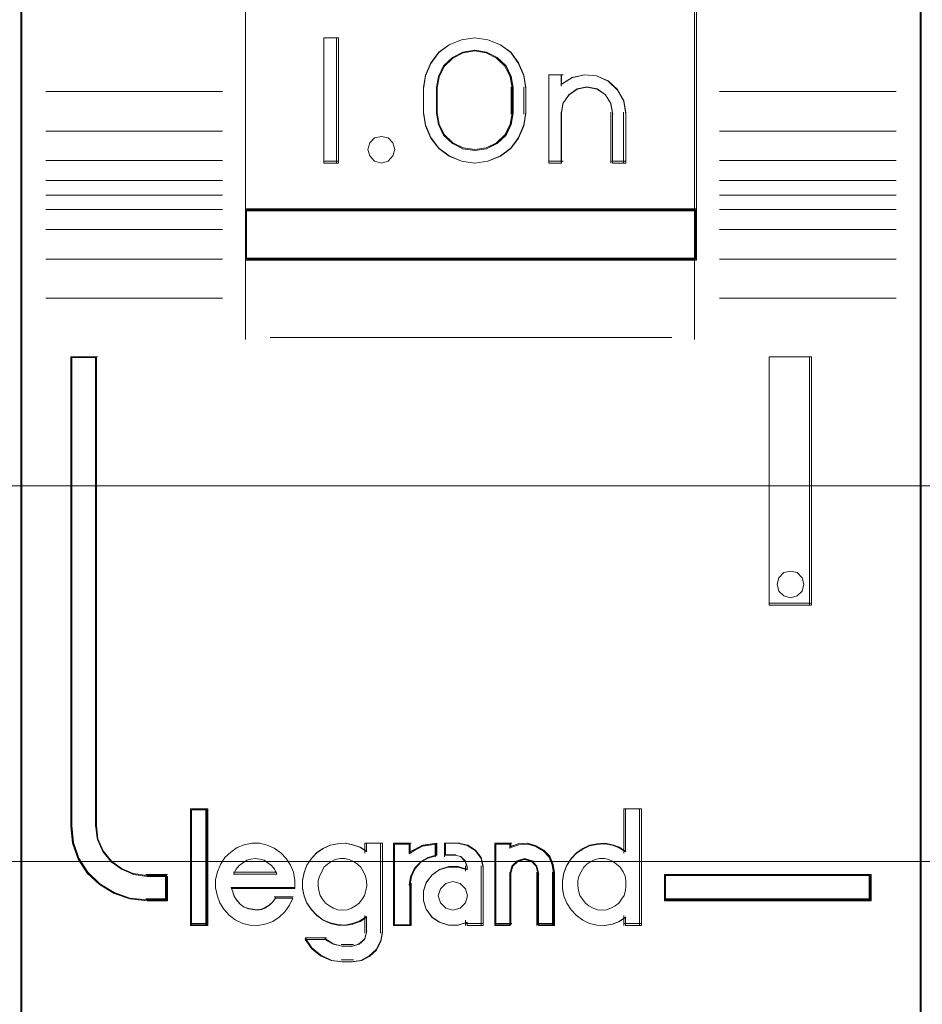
# Model space of a CAD drawing. Header units: millimetres. Extents: x 12819 to 17524, y -4386 to -1138.
# Tile 32 of 94: x 13077.14 to 13078.94, y -4216.14 to -4214.18. Entities that reach past the tile are written whole.
import ezdxf

# ---------------------------------------------------------------- set-up
doc = ezdxf.new("R2010")
doc.units = ezdxf.units.MM
doc.layers.get('0').update_dxf_attribs({"lineweight": 15})
doc.layers.add('30', color=7, linetype='Continuous', lineweight=15)
doc.layers.add('45', color=7, linetype='Continuous', lineweight=15)

# ---------------------------------------------------------------- blocks, each defined once
blk = doc.blocks.new('*U373')
at = {"layer": '30', "color": 7}
blk.add_lwpolyline([(51.982287, -292.47731), (396.085575, -292.47731), (396.085575, -328.45355), (51.982287, -328.45355), (51.982287, -292.47731)], close=True, dxfattribs=at)
for points in [[(51.982287, -292.47731), (396.085575, -292.47731), (396.085575, -328.45355), (51.982287, -328.45355), (51.982287, -292.47731)], [(51.982287, -299.973955), (396.085575, -299.973955), (396.085575, -320.959157), (51.982287, -320.959157), (51.982287, -299.973955)]]:
    blk.add_lwpolyline(points, dxfattribs=at)
blk = doc.blocks.new('*U376')
at = {"layer": '45', "color": 7}
for points in [[(169.97846, -269.223742), (152.024438, -269.223742), (152.024438, -350.871405), (169.97846, -350.871405), (169.97846, -269.223742)], [(156.501068, -315.476334), (165.499568, -315.476334), (165.499568, -311.011685), (156.501068, -311.011685), (156.501068, -315.476334)], [(158.360487, -312.023101), (158.360487, -314.523485), (158.064156, -314.523485), (158.064156, -312.023101), (158.360487, -312.023101)], [(162.055594, -312.76766), (162.095158, -313.017699), (162.095158, -313.528888), (162.055594, -313.778926), (161.948205, -314.023408), (161.795601, -314.234552), (161.586475, -314.384575), (161.337786, -314.48459), (161.077792, -314.523485), (160.812147, -314.48459), (160.563457, -314.384575), (160.359984, -314.234552), (160.201727, -314.023408), (160.094339, -313.778926), (160.054774, -313.528888), (160.054774, -313.017699), (160.094339, -312.76766), (160.201727, -312.523178), (160.359984, -312.312035), (160.563457, -312.162012), (160.812147, -312.061996), (161.077792, -312.023101), (161.337786, -312.061996), (161.586475, -312.162012), (161.795601, -312.312035), (161.948205, -312.523178), (162.055594, -312.76766)], [(161.841807, -313.530717), (161.841807, -313.016949), (161.801956, -312.793572), (161.699482, -312.581363), (161.522998, -312.41383), (161.312357, -312.307726), (161.078944, -312.268635), (160.839838, -312.307726), (160.629196, -312.41383), (160.452713, -312.581363), (160.350239, -312.793572), (160.310388, -313.016949), (160.310388, -313.530717), (160.350239, -313.754094), (160.452713, -313.966303), (160.629196, -314.133836), (160.839838, -314.23994), (161.078944, -314.273447), (161.312357, -314.23994), (161.522998, -314.133836), (161.699482, -313.966303), (161.801956, -313.754094), (161.841807, -313.530717)], [(163.015491, -312.817875), (163.265984, -312.761954), (163.50509, -312.784322), (163.738503, -312.884981), (163.92068, -313.058338), (164.045926, -313.276433), (164.085777, -313.522488), (164.085777, -314.523485), (163.823898, -314.523485), (163.823898, -313.522488), (163.784047, -313.32117), (163.681573, -313.158997), (163.516476, -313.047154), (163.311528, -313.008009), (163.117965, -313.047154), (162.958561, -313.158997), (162.839008, -313.32117), (162.80485, -313.522488), (162.80485, -314.523485), (162.554358, -314.523485), (162.554358, -312.761954), (162.80485, -312.761954), (162.80485, -312.952087), (163.015491, -312.817875)], [(159.444318, -314.121822), (159.480209, -314.251772), (159.444318, -314.381722), (159.348607, -314.482137), (159.217005, -314.523485), (159.07344, -314.482137), (158.983711, -314.381722), (158.941838, -314.251772), (158.983711, -314.121822), (159.07344, -314.021406), (159.217005, -313.991872), (159.348607, -314.021406), (159.444318, -314.121822)], [(165.499568, -315.43804), (156.501068, -315.43804), (156.501068, -316.460719), (165.499568, -316.460719), (165.499568, -315.43804)], [(154.944766, -329.24196), (154.944766, -328.75328), (154.543249, -328.75328), (154.271801, -328.714845), (154.034284, -328.61052), (153.825043, -328.462269), (153.661043, -328.25911), (153.553595, -328.017516), (153.525319, -327.753959), (153.525319, -318.38669), (153.02201, -318.38669), (153.02201, -327.753959), (153.055941, -328.088896), (153.163389, -328.407361), (153.344354, -328.687391), (153.593181, -328.918004), (153.881595, -329.093709), (154.198284, -329.203524), (154.543249, -329.24196), (154.944766, -329.24196)], [(166.949553, -318.38669), (166.949553, -323.344658), (167.78878, -323.344658), (167.78878, -318.38669), (166.949553, -318.38669)], [(167.603493, -322.794324), (167.639483, -322.924274), (167.603493, -323.066037), (167.507521, -323.154639), (167.36956, -323.195987), (167.237598, -323.154639), (167.141625, -323.066037), (167.105635, -322.924274), (167.141625, -322.794324), (167.237598, -322.693908), (167.36956, -322.664374), (167.507521, -322.693908), (167.603493, -322.794324)], [(155.729703, -329.717258), (155.729703, -327.426366), (155.424324, -327.426366), (155.424324, -329.717258), (155.729703, -329.717258)], [(168.980889, -328.717104), (164.861666, -328.717104), (164.861666, -329.24196), (168.980889, -329.24196), (168.980889, -328.717104)]]:
    blk.add_lwpolyline(points, close=True, dxfattribs=at)
at = {"layer": '45', "color": 139}
for points in [[(169.97846, -269.223742), (152.024438, -269.223742), (152.024438, -350.871405), (169.97846, -350.871405), (169.97846, -269.223742)], [(159.480209, -314.251772), (159.444318, -314.121822), (159.348607, -314.021406), (159.217005, -313.991872), (159.07344, -314.021406), (158.983711, -314.121822), (158.941838, -314.251772), (158.983711, -314.381722), (159.07344, -314.482137), (159.217005, -314.523485), (159.348607, -314.482137), (159.444318, -314.381722), (159.480209, -314.251772)], [(167.639483, -322.924274), (167.603493, -322.794324), (167.507521, -322.693908), (167.36956, -322.664374), (167.237598, -322.693908), (167.141625, -322.794324), (167.105635, -322.924274), (167.141625, -323.066037), (167.237598, -323.154639), (167.36956, -323.195987), (167.507521, -323.154639), (167.603493, -323.066037), (167.639483, -322.924274)], [(158.433869, -329.428925), (158.532296, -329.41755), (158.619143, -329.389113), (158.7002, -329.343613), (158.769678, -329.286738), (158.833366, -329.207113), (158.873895, -329.133175), (158.902844, -329.036488), (158.926003, -328.9398), (158.914424, -328.843113), (158.897054, -328.746426), (158.856525, -328.661113), (158.804417, -328.570113), (158.734939, -328.507551), (158.659672, -328.456363), (158.572825, -328.416551), (158.480188, -328.399488), (158.39334, -328.399488), (158.294914, -328.416551), (158.219646, -328.456363), (158.138589, -328.507551), (158.069111, -328.570113), (158.022792, -328.661113), (157.982264, -328.746426), (157.953315, -328.843113), (157.953315, -328.9398), (157.964894, -329.036488), (157.993843, -329.133175), (158.040162, -329.207113), (158.09806, -329.286738), (158.179117, -329.343613), (158.260175, -329.389113), (158.347022, -329.41755), (158.433869, -329.428925)], [(163.610743, -329.428925), (163.703188, -329.41755), (163.789855, -329.389113), (163.876522, -329.343613), (163.945856, -329.286738), (164.003634, -329.207113), (164.055634, -329.133175), (164.084523, -329.036488), (164.090301, -328.9398), (164.090301, -328.843113), (164.072967, -328.746426), (164.032523, -328.661113), (163.974745, -328.570113), (163.905411, -328.507551), (163.836077, -328.456363), (163.74941, -328.416551), (163.662743, -328.399488), (163.56452, -328.399488), (163.477853, -328.416551), (163.391186, -328.456363), (163.310297, -328.507551), (163.252519, -328.570113), (163.194741, -328.661113), (163.154296, -328.746426), (163.131185, -328.843113), (163.131185, -328.9398), (163.14274, -329.036488), (163.171629, -329.133175), (163.22363, -329.207113), (163.281408, -329.286738), (163.350741, -329.343613), (163.437409, -329.389113), (163.524076, -329.41755), (163.610743, -329.428925)], [(160.932456, -329.140593), (160.890769, -328.999369), (160.783575, -328.893451), (160.64065, -328.85226), (160.497724, -328.893451), (160.39053, -328.999369), (160.348843, -329.140593), (160.39053, -329.281817), (160.497724, -329.387735), (160.64065, -329.428925), (160.783575, -329.387735), (160.890769, -329.281817), (160.932456, -329.140593)]]:
    blk.add_lwpolyline(points, close=True, dxfattribs=at)
at = {"layer": '45', "color": 59}
for points in [[(169.958101, -269.244015), (152.042535, -269.244015), (152.042535, -350.853384), (169.958101, -350.853384), (169.958101, -269.244015)], [(156.501068, -315.476334), (165.499568, -315.476334), (165.499568, -311.011685), (156.501068, -311.011685), (156.501068, -315.476334)], [(158.360487, -312.023101), (158.360487, -314.523485), (158.064156, -314.523485), (158.064156, -312.023101), (158.360487, -312.023101)], [(162.055594, -312.76766), (162.095158, -313.017699), (162.095158, -313.528888), (162.055594, -313.778926), (161.948205, -314.023408), (161.795601, -314.234552), (161.586475, -314.384575), (161.337786, -314.48459), (161.077792, -314.523485), (160.812147, -314.48459), (160.563457, -314.384575), (160.359984, -314.234552), (160.201727, -314.023408), (160.094339, -313.778926), (160.054774, -313.528888), (160.054774, -313.017699), (160.094339, -312.76766), (160.201727, -312.523178), (160.359984, -312.312035), (160.563457, -312.162012), (160.812147, -312.061996), (161.077792, -312.023101), (161.337786, -312.061996), (161.586475, -312.162012), (161.795601, -312.312035), (161.948205, -312.523178), (162.055594, -312.76766)], [(161.841807, -313.530717), (161.841807, -313.016949), (161.801956, -312.793572), (161.699482, -312.581363), (161.522998, -312.41383), (161.312357, -312.307726), (161.078944, -312.268635), (160.839838, -312.307726), (160.629196, -312.41383), (160.452713, -312.581363), (160.350239, -312.793572), (160.310388, -313.016949), (160.310388, -313.530717), (160.350239, -313.754094), (160.452713, -313.966303), (160.629196, -314.133836), (160.839838, -314.23994), (161.078944, -314.273447), (161.312357, -314.23994), (161.522998, -314.133836), (161.699482, -313.966303), (161.801956, -313.754094), (161.841807, -313.530717)], [(161.821448, -313.524631), (161.821448, -313.020676), (161.782598, -312.801565), (161.682697, -312.59341), (161.510645, -312.429077), (161.305293, -312.325), (161.077741, -312.286655), (160.844639, -312.325), (160.639287, -312.429077), (160.467236, -312.59341), (160.367335, -312.801565), (160.328484, -313.020676), (160.328484, -313.524631), (160.367335, -313.743741), (160.467236, -313.951896), (160.639287, -314.116229), (160.844639, -314.220307), (161.077741, -314.253173), (161.305293, -314.220307), (161.510645, -314.116229), (161.682697, -313.951896), (161.782598, -313.743741), (161.821448, -313.524631)], [(163.015491, -312.817875), (163.265984, -312.761954), (163.50509, -312.784322), (163.738503, -312.884981), (163.92068, -313.058338), (164.045926, -313.276433), (164.085777, -313.522488), (164.085777, -314.523485), (163.823898, -314.523485), (163.823898, -313.522488), (163.784047, -313.32117), (163.681573, -313.158997), (163.516476, -313.047154), (163.311528, -313.008009), (163.117965, -313.047154), (162.958561, -313.158997), (162.839008, -313.32117), (162.80485, -313.522488), (162.80485, -314.523485), (162.554358, -314.523485), (162.554358, -312.761954), (162.80485, -312.761954), (162.80485, -312.952087), (163.015491, -312.817875)], [(159.444318, -314.121822), (159.480209, -314.251772), (159.444318, -314.381722), (159.348607, -314.482137), (159.217005, -314.523485), (159.07344, -314.482137), (158.983711, -314.381722), (158.941838, -314.251772), (158.983711, -314.121822), (159.07344, -314.021406), (159.217005, -313.991872), (159.348607, -314.021406), (159.444318, -314.121822)], [(165.499568, -315.43804), (156.501068, -315.43804), (156.501068, -316.460719), (165.499568, -316.460719), (165.499568, -315.43804)], [(165.47921, -315.456061), (156.521427, -315.456061), (156.521427, -316.442699), (165.47921, -316.442699), (165.47921, -315.456061)], [(166.949553, -318.38669), (166.949553, -323.344658), (167.78878, -323.344658), (167.78878, -318.38669), (166.949553, -318.38669)], [(167.603493, -322.794324), (167.639483, -322.924274), (167.603493, -323.066037), (167.507521, -323.154639), (167.36956, -323.195987), (167.237598, -323.154639), (167.141625, -323.066037), (167.105635, -322.924274), (167.141625, -322.794324), (167.237598, -322.693908), (167.36956, -322.664374), (167.507521, -322.693908), (167.603493, -322.794324)], [(155.750062, -329.735279), (155.750062, -327.408345), (155.403966, -327.408345), (155.403966, -329.735279), (155.750062, -329.735279)], [(162.825806, -328.83902), (162.825806, -329.000458), (162.854265, -329.150762), (162.911184, -329.289932), (162.996563, -329.423536), (163.10471, -329.534873), (163.229932, -329.629509), (163.360846, -329.690744), (163.508835, -329.724145), (163.662517, -329.735279), (163.816199, -329.707445), (163.958497, -329.651776), (164.083719, -329.568274), (164.083719, -329.735279), (164.402466, -329.735279), (164.402466, -327.408345), (164.083719, -327.408345), (164.083719, -328.265636), (163.958497, -328.182134), (163.816199, -328.132033), (163.662517, -328.104198), (163.508835, -328.115332), (163.360846, -328.143166), (163.229932, -328.209968), (163.10471, -328.29347), (162.996563, -328.404807), (162.911184, -328.538411), (162.854265, -328.688715), (162.825806, -328.83902)], [(155.908407, -328.978659), (155.936845, -329.129983), (155.993722, -329.281307), (156.07335, -329.410213), (156.175729, -329.527909), (156.300859, -329.623187), (156.448739, -329.690442), (156.590932, -329.724069), (156.7445, -329.735279), (156.898069, -329.707256), (157.045949, -329.65121), (157.176767, -329.567141), (157.284833, -329.460654), (157.381524, -329.326144), (157.449777, -329.186029), (157.102826, -329.186029), (157.045949, -329.258889), (156.977697, -329.326144), (156.898069, -329.376585), (156.824128, -329.404608), (156.738813, -329.421422), (156.647809, -329.410213), (156.562494, -329.393399), (156.477178, -329.365376), (156.39755, -329.30933), (156.340673, -329.242075), (156.283796, -329.163611), (156.255357, -329.079542), (156.226918, -328.995473), (157.489591, -328.995473), (157.489591, -328.83294), (157.461152, -328.670407), (157.398588, -328.530293), (157.313272, -328.395782), (157.210893, -328.283691), (157.074388, -328.188413), (156.937883, -328.132367), (156.784314, -328.093135), (156.630746, -328.093135), (156.477178, -328.121158), (156.334985, -328.177204), (156.209855, -328.272482), (156.090413, -328.378969), (156.005098, -328.513479), (155.948221, -328.664803), (155.908407, -328.816126), (155.908407, -328.978659)], [(157.728724, -328.527224), (157.671849, -328.677485), (157.643411, -328.827747), (157.643411, -328.989139), (157.671849, -329.1394), (157.728724, -329.278531), (157.819723, -329.412097), (157.922098, -329.523402), (158.047223, -329.618011), (158.195097, -329.679229), (158.337284, -329.71262), (158.490846, -329.723751), (158.638721, -329.695924), (158.780908, -329.640272), (158.917407, -329.556793), (158.917407, -329.874012), (158.877595, -330.013143), (158.769533, -330.107752), (158.638721, -330.146709), (158.433971, -330.146709), (158.251972, -330.107752), (158.087035, -330.013143), (157.694599, -330.013143), (157.825411, -330.196796), (158.001723, -330.335927), (158.21216, -330.430536), (158.433971, -330.458363), (158.638721, -330.458363), (158.82072, -330.430536), (158.97997, -330.347058), (159.116469, -330.224622), (159.201781, -330.0521), (159.235906, -329.874012), (159.235906, -328.093135), (158.917407, -328.093135), (158.917407, -328.254527), (158.780908, -328.171048), (158.638721, -328.120961), (158.490846, -328.093135), (158.337284, -328.104265), (158.195097, -328.132091), (158.047223, -328.198874), (157.922098, -328.282353), (157.819723, -328.393658), (157.728724, -328.527224)], [(159.457589, -328.093135), (159.457589, -329.735279), (159.782355, -329.735279), (159.782355, -328.911404), (159.811352, -328.748871), (159.886744, -328.586338), (160.008531, -328.463037), (160.153516, -328.378969), (160.321698, -328.328527), (160.321698, -328.093135), (160.037528, -328.132367), (159.782355, -328.266877), (159.782355, -328.093135), (159.457589, -328.093135)], [(159.475685, -328.111156), (159.475685, -329.717258), (159.786848, -329.717258), (159.786848, -328.911466), (159.814631, -328.7525), (159.886865, -328.593534), (160.003551, -328.47294), (160.142464, -328.390716), (160.303602, -328.341382), (160.303602, -328.111156), (160.031334, -328.149527), (159.786848, -328.281084), (159.786848, -328.111156), (159.475685, -328.111156)], [(160.107563, -328.883381), (160.05025, -329.051519), (160.05025, -329.242075), (160.107563, -329.410213), (160.222189, -329.567141), (160.365471, -329.668024), (160.554604, -329.724069), (160.738005, -329.724069), (160.921407, -329.668024), (160.921407, -329.735279), (161.242359, -329.735279), (161.242359, -328.558315), (161.20224, -328.378969), (161.093346, -328.227645), (160.938601, -328.132367), (160.755199, -328.093135), (160.49156, -328.093135), (160.49156, -328.328527), (160.680692, -328.328527), (160.795318, -328.35655), (160.881288, -328.446224), (160.921407, -328.558315), (160.921407, -328.625571), (160.738005, -328.569525), (160.554604, -328.569525), (160.365471, -328.625571), (160.222189, -328.732058), (160.107563, -328.883381)], [(161.47309, -328.093135), (161.47309, -329.735279), (161.783167, -329.735279), (161.783167, -328.681616), (161.823362, -328.541502), (161.926721, -328.446224), (162.064533, -328.406992), (162.21383, -328.446224), (162.305704, -328.541502), (162.3459, -328.681616), (162.3459, -329.735279), (162.667461, -329.735279), (162.667461, -328.681616), (162.63875, -328.513479), (162.569844, -328.350946), (162.455001, -328.227645), (162.299962, -328.143576), (162.133439, -328.093135), (161.94969, -328.104344), (161.783167, -328.16039), (161.783167, -328.093135), (161.47309, -328.093135)], [(161.493449, -328.111156), (161.493449, -329.717258), (161.792955, -329.717258), (161.792955, -328.686721), (161.83178, -328.549682), (161.931615, -328.456495), (162.064729, -328.418124), (162.208936, -328.456495), (162.297678, -328.549682), (162.336503, -328.686721), (162.336503, -329.717258), (162.647102, -329.717258), (162.647102, -328.686721), (162.61937, -328.522274), (162.552813, -328.363308), (162.441885, -328.242713), (162.292132, -328.16049), (162.131286, -328.111156), (161.953801, -328.122119), (161.792955, -328.176934), (161.792955, -328.111156), (161.493449, -328.111156)], [(157.083406, -328.61206), (157.129922, -328.705841), (156.263551, -328.705841), (156.315882, -328.61206), (156.374028, -328.537034), (156.443803, -328.487018), (156.531021, -328.430749), (156.612425, -328.411992), (156.699644, -328.399488), (156.786863, -328.411992), (156.874081, -328.430749), (156.955485, -328.487018), (157.02526, -328.537034), (157.083406, -328.61206)], [(157.129922, -328.705841), (156.263551, -328.705841), (156.315882, -328.61206), (156.374028, -328.537034), (156.443803, -328.487018), (156.531021, -328.430749), (156.612425, -328.411992), (156.699644, -328.399488), (156.786863, -328.411992), (156.874081, -328.430749), (156.955485, -328.487018), (157.02526, -328.537034), (157.083406, -328.61206), (157.129922, -328.705841)], [(158.833366, -329.207113), (158.769678, -329.286738), (158.7002, -329.343613), (158.619143, -329.389113), (158.532296, -329.41755), (158.433869, -329.428925), (158.347022, -329.41755), (158.260175, -329.389113), (158.179117, -329.343613), (158.09806, -329.286738), (158.040162, -329.207113), (157.993843, -329.133175), (157.964894, -329.036488), (157.953315, -328.9398), (157.953315, -328.843113), (157.982264, -328.746426), (158.022792, -328.661113), (158.069111, -328.570113), (158.138589, -328.507551), (158.219646, -328.456363), (158.294914, -328.416551), (158.39334, -328.399488), (158.480188, -328.399488), (158.572825, -328.416551), (158.659672, -328.456363), (158.734939, -328.507551), (158.804417, -328.570113), (158.856525, -328.661113), (158.897054, -328.746426), (158.914424, -328.843113), (158.926003, -328.9398), (158.902844, -329.036488), (158.873895, -329.133175), (158.833366, -329.207113)], [(158.022792, -328.661113), (158.069111, -328.570113), (158.138589, -328.507551), (158.219646, -328.456363), (158.294914, -328.416551), (158.39334, -328.399488), (158.480188, -328.399488), (158.572825, -328.416551), (158.659672, -328.456363), (158.734939, -328.507551), (158.804417, -328.570113), (158.856525, -328.661113), (158.897054, -328.746426), (158.914424, -328.843113), (158.926003, -328.9398), (158.902844, -329.036488), (158.873895, -329.133175), (158.833366, -329.207113), (158.769678, -329.286738), (158.7002, -329.343613), (158.619143, -329.389113), (158.532296, -329.41755), (158.433869, -329.428925), (158.347022, -329.41755), (158.260175, -329.389113), (158.179117, -329.343613), (158.09806, -329.286738), (158.040162, -329.207113), (157.993843, -329.133175), (157.964894, -329.036488), (157.953315, -328.9398), (157.953315, -328.843113), (157.982264, -328.746426), (158.022792, -328.661113)], [(163.74941, -328.416551), (163.836077, -328.456363), (163.905411, -328.507551), (163.974745, -328.570113), (164.032523, -328.661113), (164.072967, -328.746426), (164.090301, -328.843113), (164.090301, -328.9398), (164.084523, -329.036488), (164.055634, -329.133175), (164.003634, -329.207113), (163.945856, -329.286738), (163.876522, -329.343613), (163.789855, -329.389113), (163.703188, -329.41755), (163.610743, -329.428925), (163.524076, -329.41755), (163.437409, -329.389113), (163.350741, -329.343613), (163.281408, -329.286738), (163.22363, -329.207113), (163.171629, -329.133175), (163.14274, -329.036488), (163.131185, -328.9398), (163.131185, -328.843113), (163.154296, -328.746426), (163.194741, -328.661113), (163.252519, -328.570113), (163.310297, -328.507551), (163.391186, -328.456363), (163.477853, -328.416551), (163.56452, -328.399488), (163.662743, -328.399488), (163.74941, -328.416551)], [(163.154296, -328.746426), (163.194741, -328.661113), (163.252519, -328.570113), (163.310297, -328.507551), (163.391186, -328.456363), (163.477853, -328.416551), (163.56452, -328.399488), (163.662743, -328.399488), (163.74941, -328.416551), (163.836077, -328.456363), (163.905411, -328.507551), (163.974745, -328.570113), (164.032523, -328.661113), (164.072967, -328.746426), (164.090301, -328.843113), (164.090301, -328.9398), (164.084523, -329.036488), (164.055634, -329.133175), (164.003634, -329.207113), (163.945856, -329.286738), (163.876522, -329.343613), (163.789855, -329.389113), (163.703188, -329.41755), (163.610743, -329.428925), (163.524076, -329.41755), (163.437409, -329.389113), (163.350741, -329.343613), (163.281408, -329.286738), (163.22363, -329.207113), (163.171629, -329.133175), (163.14274, -329.036488), (163.131185, -328.9398), (163.131185, -328.843113), (163.154296, -328.746426)], [(168.96053, -328.735125), (164.879762, -328.735125), (164.879762, -329.223939), (168.96053, -329.223939), (168.96053, -328.735125)], [(160.890769, -328.999369), (160.932456, -329.140593), (160.890769, -329.281817), (160.783575, -329.387735), (160.64065, -329.428925), (160.497724, -329.387735), (160.39053, -329.281817), (160.348843, -329.140593), (160.39053, -328.999369), (160.497724, -328.893451), (160.64065, -328.85226), (160.783575, -328.893451), (160.890769, -328.999369)], [(160.348843, -329.140593), (160.39053, -328.999369), (160.497724, -328.893451), (160.64065, -328.85226), (160.783575, -328.893451), (160.890769, -328.999369), (160.932456, -329.140593), (160.890769, -329.281817), (160.783575, -329.387735), (160.64065, -329.428925), (160.497724, -329.387735), (160.39053, -329.281817), (160.348843, -329.140593)]]:
    blk.add_lwpolyline(points, close=True, dxfattribs=at)
at = {"layer": '45', "color": 139}
for points in [[(156.501068, -305.330633), (156.501068, -316.460719)], [(165.458851, -305.330633), (165.458851, -316.460719)], [(158.360487, -312.023101), (158.064156, -312.023101)], [(158.064156, -312.023101), (158.064156, -314.523485)], [(158.319769, -312.023101), (158.319769, -314.523485)], [(162.095158, -313.041276), (162.055594, -312.78531), (161.948205, -312.535033), (161.795601, -312.318884), (161.586475, -312.165305), (161.337786, -312.062918), (161.077792, -312.023101), (160.812147, -312.062918), (160.563457, -312.165305), (160.359984, -312.318884), (160.201727, -312.535033), (160.094339, -312.78531), (160.054774, -313.041276)], [(161.841807, -313.041276), (161.801956, -312.810637), (161.699482, -312.591529), (161.522998, -312.41855), (161.312357, -312.308996), (161.078944, -312.268635), (160.839838, -312.308996), (160.629196, -312.41855), (160.452713, -312.591529), (160.350239, -312.810637), (160.310388, -313.041276)], [(162.554358, -312.761954), (162.839378, -312.761954)], [(162.554358, -312.761954), (162.554358, -314.523485)], [(162.798661, -312.761954), (162.798661, -312.987213)], [(164.085777, -313.545858), (164.045733, -313.292242), (163.919882, -313.067446), (163.736825, -312.888762), (163.502284, -312.78501), (163.262023, -312.761954), (163.01032, -312.819594), (162.798661, -312.95793)], [(156.04413, -313.095338), (152.522093, -313.095338)], [(160.054774, -313.545858), (160.054774, -313.002982)], [(160.310388, -313.545858), (160.310388, -313.002982)], [(161.80109, -313.545858), (161.80109, -313.002982)], [(162.056703, -313.545858), (162.056703, -313.002982)], [(163.830163, -313.545858), (163.789825, -313.333428), (163.686099, -313.162304), (163.518984, -313.044287), (163.311531, -313.002982), (163.115603, -313.044287), (162.954251, -313.162304), (162.833236, -313.333428), (162.798661, -313.545858)], [(165.958768, -313.095338), (169.478543, -313.095338)], [(160.054774, -313.505311), (160.094339, -313.761276), (160.201727, -314.011554), (160.359984, -314.227703), (160.563457, -314.381282), (160.812147, -314.483668), (161.077792, -314.523485), (161.337786, -314.483668), (161.586475, -314.381282), (161.795601, -314.227703), (161.948205, -314.011554), (162.055594, -313.761276), (162.095158, -313.505311)], [(160.310388, -313.505311), (160.350239, -313.736329), (160.452713, -313.955797), (160.629196, -314.12906), (160.839838, -314.238794), (161.078944, -314.273447), (161.312357, -314.238794), (161.522998, -314.12906), (161.699482, -313.955797), (161.801956, -313.736329), (161.841807, -313.505311)], [(162.798661, -313.505311), (162.798661, -314.523485)], [(163.791708, -313.505311), (163.791708, -314.523485)], [(164.04506, -313.505311), (164.04506, -314.523485)], [(156.04413, -313.883747), (152.522093, -313.883747)], [(165.958768, -313.883747), (169.478543, -313.883747)], [(156.04413, -314.469423), (152.522093, -314.469423)], [(165.958768, -314.469423), (169.478543, -314.469423)], [(158.360487, -314.485191), (158.064156, -314.485191)], [(162.554358, -314.485191), (162.839378, -314.485191)], [(163.791708, -314.485191), (164.085777, -314.485191)], [(156.04413, -314.868133), (152.522093, -314.868133)], [(165.958768, -314.868133), (169.478543, -314.868133)], [(156.04413, -315.163223), (152.522093, -315.163223)], [(165.958768, -315.163223), (169.478543, -315.163223)], [(156.04413, -315.44705), (152.522093, -315.44705)], [(156.501068, -315.43804), (165.499568, -315.43804)], [(165.958768, -315.44705), (169.478543, -315.44705)], [(156.04413, -315.848013), (152.522093, -315.848013)], [(165.958768, -315.848013), (169.478543, -315.848013)], [(156.04413, -316.438193), (152.522093, -316.438193)], [(156.501068, -316.422425), (165.499568, -316.422425)], [(156.501068, -316.422425), (156.501068, -318.042043)], [(165.458851, -316.422425), (165.458851, -318.042043)], [(165.958768, -316.438193), (169.478543, -316.438193)], [(156.04413, -317.219845), (152.522093, -317.219845)], [(165.958768, -317.219845), (169.478543, -317.219845)], [(156.99646, -318.003749), (165.006438, -318.003749)], [(153.02201, -318.38669), (153.02201, -327.75975)], [(153.02201, -318.38669), (153.553595, -318.38669)], [(153.51514, -318.38669), (153.51514, -327.75975)], [(166.949553, -323.344658), (166.949553, -318.38669)], [(166.949553, -318.38669), (167.78878, -318.38669)], [(167.748062, -323.344658), (167.748062, -318.38669)], [(166.949553, -323.304112), (167.78878, -323.304112)], [(155.403966, -327.408345), (155.403966, -329.735279)], [(155.403966, -327.408345), (155.750062, -327.408345)], [(155.709345, -327.408345), (155.709345, -329.735279)], [(164.051846, -327.408345), (164.051846, -328.291363)], [(164.051846, -327.408345), (164.402466, -327.408345)], [(164.361749, -327.408345), (164.361749, -329.735279)], [(153.02201, -327.721456), (153.056117, -328.06371), (153.164125, -328.389131), (153.346032, -328.675278), (153.596154, -328.910928), (153.886069, -329.09047), (154.204406, -329.202685), (154.551167, -329.24196)], [(153.51514, -327.721456), (153.543919, -327.994144), (153.653277, -328.244108), (153.820192, -328.454305), (154.033153, -328.607693), (154.274893, -328.715632), (154.551167, -328.755399)], [(157.489591, -328.995473), (157.489591, -328.83294), (157.461152, -328.670407), (157.398588, -328.530293), (157.313272, -328.395782), (157.210893, -328.283691), (157.074388, -328.188413), (156.937883, -328.132367), (156.784314, -328.093135), (156.630746, -328.093135), (156.477178, -328.121158), (156.334985, -328.177204), (156.209855, -328.272482), (156.090413, -328.378969), (156.005098, -328.513479), (155.948221, -328.664803), (155.908407, -328.816126), (155.908407, -328.978659), (155.936845, -329.129983), (155.993722, -329.281307), (156.07335, -329.410213), (156.175729, -329.527909), (156.300859, -329.623187), (156.448739, -329.690442), (156.590932, -329.724069), (156.7445, -329.735279), (156.898069, -329.707256), (157.045949, -329.65121), (157.176767, -329.567141), (157.284833, -329.460654), (157.381524, -329.326144), (157.449777, -329.186029)], [(158.926003, -328.255668), (158.788583, -328.171599), (158.645436, -328.121158), (158.496564, -328.093135), (158.341966, -328.104344), (158.198819, -328.132367), (158.049947, -328.199622), (157.923978, -328.283691), (157.820913, -328.395782), (157.729299, -328.530293), (157.672041, -328.681616), (157.643411, -328.83294), (157.643411, -328.995473), (157.672041, -329.146797), (157.729299, -329.286912), (157.820913, -329.421422), (157.923978, -329.533514), (158.049947, -329.628791), (158.198819, -329.690442), (158.341966, -329.724069), (158.496564, -329.735279), (158.645436, -329.707256), (158.788583, -329.65121), (158.926003, -329.567141)], [(158.885286, -328.093135), (158.885286, -328.291363)], [(158.885286, -328.093135), (159.235906, -328.093135)], [(159.195189, -328.093135), (159.195189, -329.88395)], [(159.457589, -328.093135), (159.457589, -329.735279)], [(159.457589, -328.093135), (159.805947, -328.093135)], [(160.321698, -328.093135), (160.029697, -328.140439), (159.767492, -328.302626)], [(159.767492, -328.093135), (159.767492, -328.302626)], [(160.283243, -328.093135), (160.283243, -328.361194)], [(160.475519, -328.093135), (160.475519, -328.361194)], [(160.771849, -328.093135), (160.475519, -328.093135)], [(161.242359, -328.586454), (161.200258, -328.396258), (161.085984, -328.235781), (160.923594, -328.13474), (160.731132, -328.093135)], [(161.47309, -328.093135), (161.47309, -329.735279)], [(161.47309, -328.093135), (161.8124, -328.093135)], [(162.667461, -328.705841), (162.638451, -328.530782), (162.568826, -328.361559), (162.452785, -328.233182), (162.29613, -328.145652), (162.12787, -328.093135), (161.942204, -328.104805), (161.773945, -328.163158)], [(161.773945, -328.093135), (161.773945, -328.196754)], [(164.090301, -328.255668), (163.964424, -328.171599), (163.821381, -328.121158), (163.666895, -328.093135), (163.512409, -328.104344), (163.363645, -328.132367), (163.232046, -328.199622), (163.106169, -328.283691), (162.997457, -328.395782), (162.911631, -328.530293), (162.854414, -328.681616), (162.825806, -328.83294), (162.825806, -328.995473), (162.854414, -329.146797), (162.911631, -329.286912), (162.997457, -329.421422), (163.106169, -329.533514), (163.232046, -329.628791), (163.363645, -329.690442), (163.512409, -329.724069), (163.666895, -329.735279), (163.821381, -329.707256), (163.964424, -329.65121), (164.090301, -329.567141)], [(157.129922, -328.705841), (157.083406, -328.61206), (157.02526, -328.537034), (156.955485, -328.487018), (156.874081, -328.430749), (156.786863, -328.411992), (156.699644, -328.399488), (156.612425, -328.411992), (156.531021, -328.430749), (156.443803, -328.487018), (156.374028, -328.537034), (156.315882, -328.61206), (156.263551, -328.705841)], [(160.321698, -328.3229), (160.148881, -328.375533), (159.999901, -328.463254), (159.874758, -328.591912), (159.797288, -328.761507), (159.767492, -328.931101)], [(160.475519, -328.3229), (160.699463, -328.3229)], [(160.932456, -328.586454), (160.886838, -328.457891), (160.789084, -328.35504), (160.658746, -328.3229)], [(162.355296, -328.705841), (162.313771, -328.549539), (162.218856, -328.443253), (162.06462, -328.399488), (161.922249, -328.443253), (161.81547, -328.549539), (161.773945, -328.705841)], [(160.932456, -328.613813), (160.746729, -328.55717), (160.561001, -328.55717), (160.369469, -328.613813), (160.22437, -328.721435), (160.10829, -328.874371), (160.05025, -329.0443), (160.05025, -329.236886), (160.10829, -329.406815), (160.22437, -329.565415), (160.369469, -329.667373), (160.561001, -329.724016), (160.746729, -329.724016), (160.932456, -329.667373)], [(160.891739, -328.545907), (160.891739, -328.651779)], [(161.201642, -328.545907), (161.201642, -329.735279)], [(154.512712, -328.717104), (154.944766, -328.717104)], [(154.906311, -328.717104), (154.906311, -329.24196)], [(154.906311, -328.717104), (154.906311, -329.24196)], [(156.263551, -328.667547), (157.129922, -328.667547)], [(161.773945, -328.667547), (161.773945, -329.735279)], [(162.316841, -328.667547), (162.316841, -329.735279)], [(162.626744, -328.667547), (162.626744, -329.735279)], [(164.861666, -328.717104), (168.980889, -328.717104)], [(164.861666, -328.717104), (164.861666, -329.24196)], [(168.940171, -329.24196), (168.940171, -328.717104)], [(156.220572, -328.973901), (157.489591, -328.973901)], [(156.220572, -328.973901), (156.249509, -329.063708), (156.278445, -329.153516), (156.336319, -329.237336), (156.394193, -329.309182), (156.475216, -329.369054), (156.562026, -329.398989), (156.648837, -329.416951), (156.741435, -329.428925), (156.828245, -329.410964), (156.903481, -329.381028), (156.984504, -329.327143), (157.053952, -329.255297), (157.111826, -329.177464)], [(159.457589, -329.735279), (159.805947, -329.735279), (159.805947, -328.890554)], [(154.512712, -329.203666), (154.944766, -329.203666)], [(157.073371, -329.158614), (157.451136, -329.158614)], [(164.861666, -329.203666), (168.980889, -329.203666)], [(158.885286, -329.532545), (158.885286, -329.88395)], [(164.051846, -329.532545), (164.051846, -329.735279)], [(155.403966, -329.694732), (155.750062, -329.694732)], [(160.891739, -329.629407), (160.891739, -329.735279)], [(160.891739, -329.694732), (161.242359, -329.694732)], [(161.47309, -329.694732), (161.8124, -329.694732)], [(162.316841, -329.694732), (162.667461, -329.694732)], [(164.051846, -329.694732), (164.402466, -329.694732)], [(157.693177, -329.980812), (157.827648, -330.177801), (158.008892, -330.327036), (158.225215, -330.428516), (158.453231, -330.458363)], [(157.693177, -329.980812), (158.116183, -329.980812)], [(158.075466, -329.980812), (158.255059, -330.102077), (158.453231, -330.152009)], [(158.613838, -330.458363), (158.803421, -330.429079), (158.969306, -330.341227), (159.111493, -330.212379), (159.20036, -330.030819), (159.235906, -329.843403)], [(158.613838, -330.152009), (158.760364, -330.107923), (158.881408, -330.000855), (158.926003, -329.843403)], [(158.414776, -330.111462), (158.654555, -330.111462)], [(158.654555, -330.417816), (158.414776, -330.417816)]]:
    blk.add_lwpolyline(points, dxfattribs=at)
at = {"layer": '45', "color": 1}
for points in [[(154.944766, -329.24196), (154.944766, -328.75328), (154.543249, -328.75328), (154.271801, -328.714845), (154.034284, -328.61052), (153.825043, -328.462269), (153.661043, -328.25911), (153.553595, -328.017516), (153.525319, -327.753959), (153.525319, -318.38669), (153.02201, -318.38669), (153.02201, -327.753959), (153.055941, -328.088896), (153.163389, -328.407361), (153.344354, -328.687391), (153.593181, -328.918004), (153.881595, -329.093709), (154.198284, -329.203524), (154.543249, -329.24196), (154.944766, -329.24196)], [(154.92667, -329.223939), (154.92667, -328.736882), (154.532711, -328.736882), (154.266372, -328.698574), (154.033326, -328.594596), (153.828024, -328.446837), (153.667111, -328.244353), (153.561686, -328.003561), (153.533942, -327.740878), (153.533942, -318.404711), (153.040106, -318.404711), (153.040106, -327.740878), (153.073399, -328.074704), (153.178824, -328.392112), (153.356383, -328.671212), (153.600527, -328.901059), (153.883511, -329.07618), (154.194239, -329.185631), (154.532711, -329.223939), (154.92667, -329.223939)], [(168.980889, -328.717104), (164.861666, -328.717104), (164.861666, -329.24196), (168.980889, -329.24196), (168.980889, -328.717104)]]:
    blk.add_lwpolyline(points, close=True, dxfattribs=at)

msp = doc.modelspace()

# ---------------------------------------------------------------- block references
at = {"xscale": 0.1000000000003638, "yscale": 0.1000000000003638, "zscale": 0.1000000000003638}
for name in ['*U373', '*U376']:
    msp.add_blockref(name, (13061.9398, -4183.0131), dxfattribs=at)

doc.saveas('drawing.dxf')
